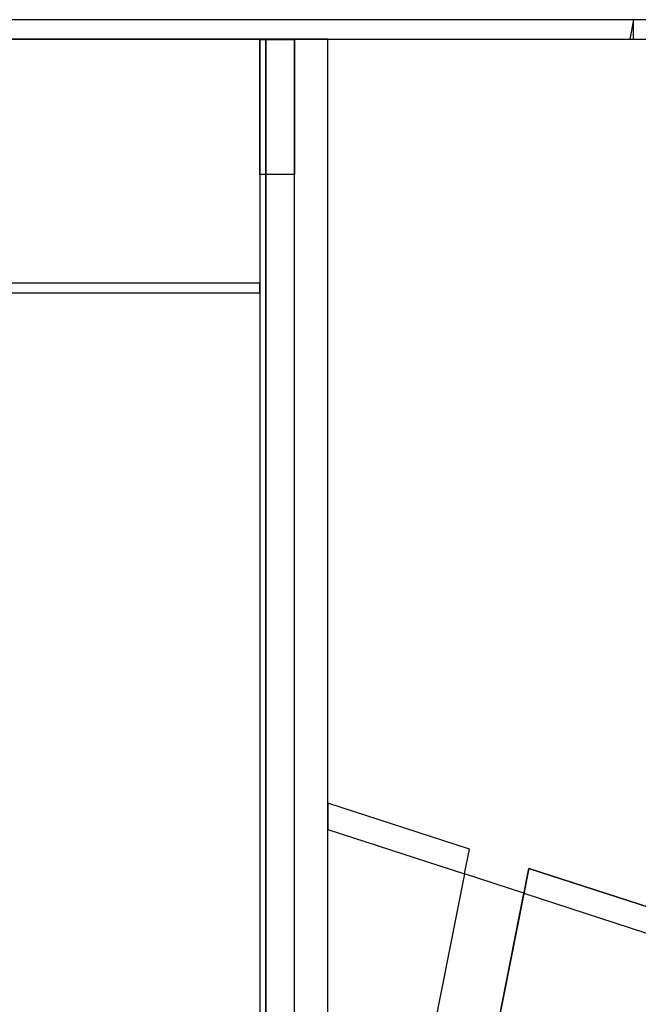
# Model space of a CAD drawing. Header units: metres. Extents: x 391.1 to 427.5, y 12.8 to 28.4.
# Tile 25 of 189: x 397.6 to 400.8, y 23.3 to 28.4. Entities that reach past the tile are written whole.
import ezdxf

# ---------------------------------------------------------------- set-up
doc = ezdxf.new("R2010")
doc.units = ezdxf.units.M
doc.layers.add('01_SUELOS', color=7, linetype='Continuous', lineweight=25, true_color=0x007f00)
doc.layers.add('A-WALL-____-MCUT', color=7, linetype='Continuous', lineweight=25)
doc.layers.add('A-WALL-____-OTLN', color=7, linetype='Continuous', lineweight=25)

# ---------------------------------------------------------------- blocks, each defined once
blk = doc.blocks.new('Family - Evans PA-151993-03_CLI_AIRE_P0A')
at = {"layer": 'A-WALL-____-MCUT', "color": 253, "true_color": 0xaaaaaa}
for p, q in [((-0.0423, 0.13), (0, 0)), ((0.728, 0.13), (-0.0423, 0.13)), ((0.7435, 0), (0.728, 0.13)), ((0, 0), (0.7435, 0))]:
    blk.add_line(p, q, dxfattribs=at)
at = {"layer": 'A-WALL-____-OTLN', "color": 253, "true_color": 0xaaaaaa}
for p, q in [((-0.0423, 0.13), (0, 0)), ((0.728, 0.13), (-0.0423, 0.13)), ((0.7435, 0), (0.728, 0.13)), ((0, 0), (0.7435, 0))]:
    blk.add_line(p, q, dxfattribs=at)
at = {"layer": 'A-WALL-____-OTLN', "color": 253, "lineweight": 18, "true_color": 0xaaaaaa}
blk.add_line((0, 0), (0.7435, 0), dxfattribs=at)
blk = doc.blocks.new('Family - Evans PA-152013-03_CLI_AIRE_P0A')
at = {"layer": 'A-WALL-____-MCUT', "color": 253, "true_color": 0xaaaaaa}
for p, q in [((2.1178, 10.7049), (0, 0)), ((2.4243, 10.6052), (2.1178, 10.7049)), ((0.3262, 0), (2.4243, 10.6052))]:
    blk.add_line(p, q, dxfattribs=at)
at = {"layer": 'A-WALL-____-OTLN', "color": 253, "true_color": 0xaaaaaa}
for p, q in [((2.1178, 10.7049), (0, 0)), ((2.4243, 10.6052), (2.1178, 10.7049)), ((0.3262, 0), (2.4243, 10.6052))]:
    blk.add_line(p, q, dxfattribs=at)
blk = doc.blocks.new('Family - Evans PA-152152-03_CLI_AIRE_P0A')
at = {"layer": 'A-WALL-____-MCUT', "color": 253, "true_color": 0xaaaaaa}
for p, q in [((15.0232, 0.32), (0, 0.32)), ((15.0232, 0), (15.0232, 0.32)), ((0, 0), (15.0232, 0))]:
    blk.add_line(p, q, dxfattribs=at)
at = {"layer": 'A-WALL-____-OTLN', "color": 253, "true_color": 0xaaaaaa}
for p, q in [((15.0232, 0.32), (0, 0.32)), ((15.0232, 0), (15.0232, 0.32)), ((0, 0), (15.0232, 0))]:
    blk.add_line(p, q, dxfattribs=at)
at = {"layer": 'A-WALL-____-OTLN', "color": 253, "lineweight": 18, "true_color": 0xaaaaaa}
blk.add_line((0, 0), (15.0232, 0), dxfattribs=at)
blk = doc.blocks.new('Family - Fals sostre PA-152185-03_CLI_AIRE_P0A')
at = {"layer": '01_SUELOS', "color": 9, "true_color": 0xaad4aa}
for p, q in [((6.9075, 15.0232), (0, 15.0232)), ((0, 15.0232), (6.9075, 15.0232)), ((6.9075, 0), (6.9075, 15.0232)), ((6.9075, 15.0232), (6.9075, 0))]:
    blk.add_line(p, q, dxfattribs=at)
blk = doc.blocks.new('Family - Evans PA-152284-03_CLI_AIRE_P0A')
at = {"layer": 'A-WALL-____-MCUT', "color": 253, "true_color": 0xaaaaaa}
for p, q in [((9.0587, 0.1), (0, 0.1)), ((0, 0.1), (0, 0)), ((0, 0), (9.0587, 0))]:
    blk.add_line(p, q, dxfattribs=at)
at = {"layer": 'A-WALL-____-OTLN', "color": 253, "true_color": 0xaaaaaa}
for p, q in [((9.0587, 0.1), (0, 0.1)), ((0, 0.1), (0, 0)), ((0, 0), (9.0587, 0))]:
    blk.add_line(p, q, dxfattribs=at)
at = {"layer": 'A-WALL-____-OTLN', "color": 253, "lineweight": 18, "true_color": 0xaaaaaa}
blk.add_line((0, 0), (9.0587, 0), dxfattribs=at)
blk = doc.blocks.new('Family - Evans PA-152526-03_CLI_AIRE_P0A')
at = {"layer": 'A-WALL-____-MCUT', "color": 253, "true_color": 0xaaaaaa}
for p, q in [((0, 0.1), (0, 0)), ((0.7201, 0.1), (0, 0.1)), ((0.7003, 0), (0.7201, 0.1)), ((0, 0), (0.7003, 0))]:
    blk.add_line(p, q, dxfattribs=at)
at = {"layer": 'A-WALL-____-OTLN', "color": 253, "true_color": 0xaaaaaa}
for p, q in [((0, 0.1), (0, 0)), ((0.7201, 0.1), (0, 0.1)), ((0.7003, 0), (0.7201, 0.1)), ((0, 0), (0.7003, 0))]:
    blk.add_line(p, q, dxfattribs=at)
at = {"layer": 'A-WALL-____-OTLN', "color": 253, "lineweight": 18, "true_color": 0xaaaaaa}
blk.add_line((0, 0), (0.7003, 0), dxfattribs=at)
blk = doc.blocks.new('Family - LONDR55-XX_ZZ-ARQ-CAA-M3D-Londres55-152611-03_CLI_AIRE_P0A')
at = {"layer": '01_SUELOS', "color": 9, "true_color": 0xaad4aa}
for p, q in [((1.039, 10.7336), (0, 5.4819)), ((0, 5.4819), (1.039, 10.7336)), ((2.1797, 10.363), (1.039, 10.7336)), ((1.039, 10.7336), (2.1797, 10.363))]:
    blk.add_line(p, q, dxfattribs=at)
blk = doc.blocks.new('Family - Evans PA-152644-03_CLI_AIRE_P0A')
at = {"layer": 'A-WALL-____-MCUT', "color": 253, "true_color": 0xaaaaaa}
for p, q in [((-0.0156, 0.13), (0, 0)), ((1.2911, 0.13), (-0.0156, 0.13)), ((1.1842, 0), (1.5465, 0.1178)), ((1.295, 0.1178), (1.2911, 0.13)), ((1.5465, 0.1178), (1.295, 0.1178)), ((0, 0), (1.1842, 0))]:
    blk.add_line(p, q, dxfattribs=at)
at = {"layer": 'A-WALL-____-OTLN', "color": 253, "true_color": 0xaaaaaa}
for p, q in [((-0.0156, 0.13), (0, 0)), ((1.2911, 0.13), (-0.0156, 0.13)), ((1.1842, 0), (1.5465, 0.1178)), ((1.295, 0.1178), (1.2911, 0.13)), ((1.5465, 0.1178), (1.295, 0.1178)), ((0, 0), (1.1842, 0))]:
    blk.add_line(p, q, dxfattribs=at)
at = {"layer": 'A-WALL-____-OTLN', "color": 253, "lineweight": 18, "true_color": 0xaaaaaa}
blk.add_line((0, 0), (1.1842, 0), dxfattribs=at)
blk = doc.blocks.new('Family - Envans PB-155674-03_CLI_AIRE_P0A')
at = {"layer": 'A-WALL-____-MCUT', "color": 253, "true_color": 0xaaaaaa}
for p, q in [((7.1267, 0.05), (0, 0.05)), ((0, 0), (7.1267, 0)), ((7.1267, 0), (7.1267, 0.05))]:
    blk.add_line(p, q, dxfattribs=at)
at = {"layer": 'A-WALL-____-OTLN', "color": 253, "true_color": 0xaaaaaa}
for p, q in [((7.1267, 0.05), (0, 0.05)), ((0, 0), (7.1267, 0)), ((7.1267, 0), (7.1267, 0.05))]:
    blk.add_line(p, q, dxfattribs=at)
at = {"layer": 'A-WALL-____-OTLN', "color": 253, "lineweight": 18, "true_color": 0xaaaaaa}
blk.add_line((0, 0), (7.1267, 0), dxfattribs=at)
blk = doc.blocks.new('Family - Envans PB-155838-03_CLI_AIRE_P0A')
at = {"layer": 'A-WALL-____-MCUT', "color": 253, "true_color": 0xaaaaaa}
for p, q in [((6.24, 0.18), (0, 0.18)), ((6.24, 0), (6.24, 0.18)), ((0, 0), (6.24, 0))]:
    blk.add_line(p, q, dxfattribs=at)
at = {"layer": 'A-WALL-____-OTLN', "color": 253, "true_color": 0xaaaaaa}
for p, q in [((6.24, 0.18), (0, 0.18)), ((5.5424, 0), (5.5424, 0.18)), ((5.5424, 0.18), (6.24, 0.18)), ((5.5424, 0), (5.5424, 0.18)), ((6.24, 0.18), (5.5424, 0.18)), ((6.24, 0.18), (6.24, 0)), ((6.24, 0), (6.24, 0.18)), ((6.24, 0), (6.24, 0.18)), ((0, 0), (6.24, 0)), ((6.24, 0), (5.5424, 0)), ((5.5424, 0), (6.24, 0))]:
    blk.add_line(p, q, dxfattribs=at)
at = {"layer": 'A-WALL-____-OTLN', "color": 253, "lineweight": 18, "true_color": 0xaaaaaa}
blk.add_line((0, 0), (6.24, 0), dxfattribs=at)
blk = doc.blocks.new('LONDR55-XX_ZZ-ARQ-CAA-M3D-Londres55_ifc-1-03_CLI_AIRE_P0A')
at = {"layer": '01_SUELOS', "color": 253, "lineweight": 18, "true_color": 0xaaaaaa}
for name, p in [('Family - Fals sostre PA-152185-03_CLI_AIRE_P0A', (391.9497, 13.2406)), ('Family - LONDR55-XX_ZZ-ARQ-CAA-M3D-Londres55-152611-03_CLI_AIRE_P0A', (399.1772, 13.2406))]:
    blk.add_blockref(name, p, dxfattribs=at)
at = {"layer": 'A-WALL-____-OTLN', "color": 253, "lineweight": 18, "true_color": 0xaaaaaa}
for name, p, rotation in [('Family - Evans PA-152284-03_CLI_AIRE_P0A', (400.7584, 28.3639), 180), ('Family - Evans PA-152526-03_CLI_AIRE_P0A', (401.4587, 28.3639), 180), ('Family - Envans PB-155838-03_CLI_AIRE_P0A', (399.0064, 22.0208), 90), ('Family - Evans PA-152152-03_CLI_AIRE_P0A', (399.1772, 13.2406), 90), ('Family - Evans PA-151993-03_CLI_AIRE_P0A', (399.1772, 24.1754), 341.9843873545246), ('Family - Evans PA-152644-03_CLI_AIRE_P0A', (400.1908, 23.8458), 341.984387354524)]:
    blk.add_blockref(name, p, dxfattribs=dict(at, rotation=rotation))
for name, p in [('Family - Envans PB-155674-03_CLI_AIRE_P0A', (391.6997, 26.9508)), ('Family - Evans PA-152013-03_CLI_AIRE_P0A', (397.7664, 13.2406))]:
    blk.add_blockref(name, p, dxfattribs=at)

msp = doc.modelspace()

# ---------------------------------------------------------------- block references
at = {"lineweight": 5}
msp.add_blockref('LONDR55-XX_ZZ-ARQ-CAA-M3D-Londres55_ifc-1-03_CLI_AIRE_P0A', (0, 0), dxfattribs=at)

doc.saveas('drawing.dxf')
